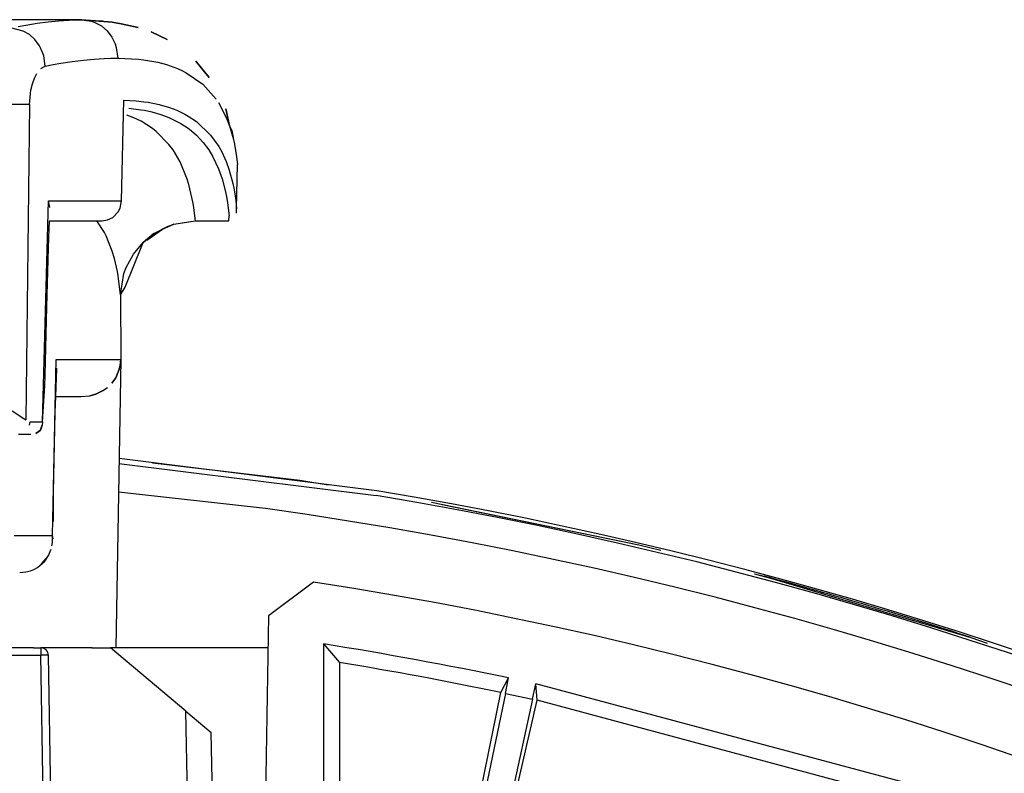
# Model space of a CAD drawing. Header units: millimetres. Extents: x -563 to -60, y -163 to 550.
# Tile 27 of 37: x -277 to -238, y 202 to 232. Entities that reach past the tile are written whole.
import ezdxf

# ---------------------------------------------------------------- set-up
doc = ezdxf.new("R2010")
doc.units = ezdxf.units.MM

# ---------------------------------------------------------------- blocks, each defined once
blk = doc.blocks.new('Rueckteil__8', base_point=(-447.893, -152.204))
at = {"color": 7, "linetype": 'Continuous'}
for p, q in [((-272.074, 214.517), (-266.206, 213.827)), ((-271.818, 214.485), (-266.206, 213.827)), ((-266.206, 213.827), (-265.078, 213.645)), ((-266.206, 213.827), (-265.078, 213.645)), ((-260.963, 212.947), (-252.721, 211.255)), ((-260.541, 212.858), (-252.721, 211.255)), ((-252.721, 211.255), (-251.846, 211.035)), ((-252.721, 211.255), (-251.846, 211.035)), ((-248.113, 210.098), (-247.877, 210.036)), ((-248.113, 210.098), (-247.727, 210)), ((-247.877, 210.036), (-247.48, 209.926)), ((-247.48, 209.926), (-239.498, 207.563)), ((-239.498, 207.563), (-238.848, 207.339)), ((-239.498, 207.563), (-238.848, 207.339))]:
    blk.add_line(p, q, dxfattribs=at)
blk.add_arc((-290.152, 51.668), 163.918, 72.00003, 75.00003, dxfattribs=at)
blk = doc.blocks.new('Rueckteil-kpl___9', base_point=(-447.893, -152.204))
blk.add_blockref('Rueckteil__8', (-447.893, -152.204))
blk = doc.blocks.new('Frontteil__24', base_point=(-456.747, -152.348))
at = {"color": 1, "linetype": 'Continuous'}
for p, q in [((-273.401, 214.494), (-263.169, 213.219)), ((-267.569, 212.695), (-273.421, 213.347))]:
    blk.add_line(p, q, dxfattribs=at)
at = {"color": 7, "linetype": 'Continuous'}
blk.add_line((-263.138, 213.403), (-273.398, 214.682), dxfattribs=at)
at = {"color": 1, "linetype": 'Continuous'}
for radius, start, end in [(163.8, 9.47368, 80.52632), (162.615, 9.11393, 82.02532)]:
    blk.add_arc((-290.129, 51.653), radius, start, end, dxfattribs=at)
at = {"color": 7, "linetype": 'Continuous'}
blk.add_arc((-290.129, 51.653), 163.987, 14.97408, 80.52631, dxfattribs=at)
blk = doc.blocks.new('Torsicherung__27', base_point=(-311.568, 207.153))
at = {"color": 7, "linetype": 'Continuous'}
for p, q in [((-274.898, 232.153), (-305.36, 232.153)), ((-274.898, 232.153), (-273.832, 232.071)), ((-274.898, 232.153), (-274.061, 232.11)), ((-274.898, 232.153), (-274.491, 232.094)), ((-273.832, 232.071), (-273.672, 232.049)), ((-273.672, 232.049), (-273.32, 231.984)), ((-273.32, 231.984), (-272.635, 231.837)), ((-272.118, 231.663), (-271.485, 231.36)), ((-270.339, 230.506), (-270.003, 230.082)), ((-270.003, 230.082), (-269.814, 229.849)), ((-269.155, 228.609), (-269.004, 227.925)), ((-269.004, 227.925), (-268.909, 227.746)), ((-268.909, 227.746), (-268.85, 227.388)), ((-268.721, 224.63), (-268.69, 226.39)), ((-276.159, 224.673), (-276.212, 224.939)), ((-268.724, 224.447), (-268.721, 224.63)), ((-276.181, 223.842), (-276.171, 224.153)), ((-276.171, 224.153), (-274.067, 224.153)), ((-274.067, 224.153), (-273.858, 224.183)), ((-273.858, 224.183), (-273.652, 224.28)), ((-271.224, 224.016), (-270.36, 224.152)), ((-271.224, 224.016), (-270.557, 224.121)), ((-270.36, 224.152), (-269.024, 224.153)), ((-276.21, 223.067), (-276.181, 223.842)), ((-272.295, 223.379), (-271.665, 223.816)), ((-272.01, 223.638), (-271.448, 223.936)), ((-271.874, 223.692), (-271.665, 223.816)), ((-271.665, 223.816), (-271.224, 224.016)), ((-271.224, 224.016), (-271.665, 223.816)), ((-271.448, 223.936), (-271.224, 224.016)), ((-272.01, 223.638), (-272.444, 223.283)), ((-272.444, 223.283), (-272.01, 223.638)), ((-272.295, 223.379), (-272.01, 223.638)), ((-276.271, 220.727), (-276.21, 223.067)), ((-273.158, 221.501), (-272.444, 223.283)), ((-272.827, 222.822), (-272.444, 223.283)), ((-273.111, 222.294), (-272.827, 222.822)), ((-273.202, 222.046), (-273.111, 222.294)), ((-273.342, 221.205), (-273.202, 222.046)), ((-273.342, 221.205), (-273.158, 221.501)), ((-273.342, 221.205), (-273.329, 218.626)), ((-276.343, 218), (-276.271, 220.727)), ((-275.916, 217.153), (-275.88, 218.288)), ((-273.329, 218.626), (-273.529, 207.153)), ((-273.401, 218.197), (-273.352, 218.392)), ((-273.352, 218.392), (-273.401, 218.197)), ((-273.352, 218.392), (-273.329, 218.626)), ((-273.329, 218.626), (-273.352, 218.392)), ((-276.348, 217.573), (-276.343, 218)), ((-273.68, 217.688), (-273.531, 217.903)), ((-273.531, 217.903), (-273.68, 217.688)), ((-273.531, 217.903), (-273.401, 218.197)), ((-273.401, 218.197), (-273.531, 217.903)), ((-276.442, 216.144), (-276.348, 217.573)), ((-273.864, 217.504), (-274.004, 217.401)), ((-275.935, 216.515), (-275.916, 217.153)), ((-275.916, 217.153), (-275.652, 217.153)), ((-275.652, 217.153), (-274.92, 217.153)), ((-274.92, 217.153), (-274.568, 217.176)), ((-274.568, 217.176), (-274.316, 217.245)), ((-274.316, 217.245), (-274.568, 217.176)), ((-274.316, 217.245), (-274.004, 217.401)), ((-274.004, 217.401), (-274.316, 217.245)), ((-276.006, 213.344), (-275.935, 216.515)), ((-276.544, 215.795), (-276.462, 216.008)), ((-277.397, 215.653), (-276.904, 215.653)), ((-276.708, 215.687), (-276.544, 215.795)), ((-276.005, 212.173), (-276.006, 213.344)), ((-276.205, 210.829), (-276.5, 210.489)), ((-277.353, 210.153), (-277.105, 210.175)), ((-277.105, 210.175), (-276.929, 210.22)), ((-276.929, 210.22), (-276.796, 210.272)), ((-277.085, 207.153), (-278.528, 207.153)), ((-276.803, 207.153), (-277.085, 207.153)), ((-274.463, 207.153), (-276.322, 207.153)), ((-273.529, 207.153), (-273.742, 207.153))]:
    blk.add_line(p, q, dxfattribs=at)
at = {"color": 1, "linetype": 'Continuous'}
for p, q in [((-277.103, 231.94), (-276.657, 232.012)), ((-276.657, 232.012), (-276.225, 232.069)), ((-276.225, 232.069), (-275.807, 232.112)), ((-275.807, 232.112), (-275.403, 232.139)), ((-275.403, 232.139), (-275.142, 232.149)), ((-275.142, 232.149), (-274.898, 232.153)), ((-274.491, 232.094), (-274.357, 232.045)), ((-274.357, 232.045), (-274.099, 231.903)), ((-277.214, 231.702), (-277.718, 231.823)), ((-277.408, 231.885), (-277.103, 231.94)), ((-276.968, 231.557), (-277.214, 231.702)), ((-274.099, 231.903), (-273.87, 231.704)), ((-273.87, 231.704), (-273.685, 231.459)), ((-276.748, 231.358), (-276.968, 231.557)), ((-276.568, 231.117), (-276.748, 231.358)), ((-273.685, 231.459), (-273.554, 231.186)), ((-273.554, 231.186), (-273.51, 231.044)), ((-276.439, 230.849), (-276.568, 231.117)), ((-276.394, 230.711), (-276.439, 230.849)), ((-273.51, 231.044), (-273.449, 230.626)), ((-276.336, 230.302), (-276.394, 230.711)), ((-276.021, 230.363), (-275.711, 230.418)), ((-275.711, 230.418), (-275.258, 230.488)), ((-275.258, 230.488), (-274.819, 230.545)), ((-274.819, 230.545), (-274.395, 230.586)), ((-274.395, 230.586), (-273.985, 230.613)), ((-273.985, 230.613), (-273.72, 230.623)), ((-273.72, 230.623), (-273.449, 230.626)), ((-273.449, 230.626), (-272.622, 230.585)), ((-272.622, 230.585), (-272.425, 230.561)), ((-272.425, 230.561), (-271.862, 230.461)), ((-271.862, 230.461), (-271.513, 230.368)), ((-276.764, 229.828), (-276.669, 230.014)), ((-276.508, 230.211), (-276.336, 230.302)), ((-276.336, 230.302), (-276.021, 230.363)), ((-271.513, 230.368), (-271.07, 230.208)), ((-271.07, 230.208), (-270.874, 230.119)), ((-270.874, 230.119), (-270.727, 230.043)), ((-270.727, 230.043), (-270.067, 229.584)), ((-276.905, 229.348), (-276.844, 229.603)), ((-276.844, 229.603), (-276.764, 229.828)), ((-276.96, 228.782), (-276.928, 229.211)), ((-276.928, 229.211), (-276.905, 229.348)), ((-270.067, 229.584), (-269.536, 228.987)), ((-273.301, 224.939), (-273.205, 228.945)), ((-273.205, 228.945), (-272.718, 228.921)), ((-272.718, 228.921), (-272.417, 228.889)), ((-272.417, 228.889), (-272.244, 228.864)), ((-272.244, 228.864), (-271.8, 228.776)), ((-269.445, 228.852), (-269.131, 228.255)), ((-277.183, 228.778), (-277.915, 228.778)), ((-276.96, 228.782), (-277.183, 228.778)), ((-276.96, 228.782), (-277.103, 216.22)), ((-273.006, 228.626), (-272.533, 228.57)), ((-272.533, 228.57), (-272.39, 228.545)), ((-272.39, 228.545), (-272.09, 228.482)), ((-272.09, 228.482), (-271.742, 228.384)), ((-271.8, 228.776), (-271.385, 228.655)), ((-271.385, 228.655), (-271.098, 228.546)), ((-271.098, 228.546), (-270.775, 228.392)), ((-272.81, 228.249), (-273.087, 228.352)), ((-272.523, 228.111), (-272.81, 228.249)), ((-272.064, 227.821), (-272.523, 228.111)), ((-271.742, 228.384), (-271.419, 228.265)), ((-271.419, 228.265), (-270.937, 228.025)), ((-270.775, 228.392), (-270.643, 228.317)), ((-270.643, 228.317), (-270.318, 228.099)), ((-270.318, 228.099), (-269.756, 227.561)), ((-269.131, 228.255), (-269.004, 227.925)), ((-271.92, 227.708), (-272.064, 227.821)), ((-271.414, 227.19), (-271.92, 227.708)), ((-270.937, 228.025), (-270.612, 227.807)), ((-270.612, 227.807), (-270.317, 227.555)), ((-269.004, 227.925), (-268.85, 227.388)), ((-270.317, 227.555), (-270.052, 227.271)), ((-270.052, 227.271), (-269.827, 226.968)), ((-269.756, 227.561), (-269.432, 227.1)), ((-268.85, 227.388), (-268.809, 227.198)), ((-271.25, 226.968), (-271.414, 227.19)), ((-270.973, 226.493), (-271.25, 226.968)), ((-269.827, 226.968), (-269.675, 226.718)), ((-269.432, 227.1), (-269.314, 226.889)), ((-269.314, 226.889), (-269.138, 226.503)), ((-268.809, 227.198), (-268.726, 226.697)), ((-270.692, 225.809), (-270.973, 226.493)), ((-269.675, 226.718), (-269.437, 226.217)), ((-269.138, 226.503), (-269.017, 226.168)), ((-268.726, 226.697), (-268.69, 226.39)), ((-269.437, 226.217), (-269.295, 225.817)), ((-269.017, 226.168), (-268.873, 225.632)), ((-270.625, 225.593), (-270.692, 225.809)), ((-269.295, 225.817), (-269.172, 225.349)), ((-270.465, 224.907), (-270.625, 225.593)), ((-269.172, 225.349), (-269.126, 225.121)), ((-268.873, 225.632), (-268.833, 225.441)), ((-268.833, 225.441), (-268.783, 225.147)), ((-276.442, 216.144), (-276.212, 224.939)), ((-276.212, 224.939), (-273.301, 224.939)), ((-273.359, 224.648), (-273.301, 224.939)), ((-270.441, 224.77), (-270.465, 224.907)), ((-269.126, 225.121), (-269.082, 224.866)), ((-268.783, 225.147), (-268.756, 224.951)), ((-268.756, 224.951), (-268.721, 224.63)), ((-273.652, 224.28), (-273.431, 224.507)), ((-273.431, 224.507), (-273.359, 224.648)), ((-270.36, 224.152), (-270.441, 224.77)), ((-269.082, 224.866), (-269.021, 224.35)), ((-273.981, 223.681), (-274.286, 224.153)), ((-273.858, 224.183), (-273.652, 224.28)), ((-269.024, 224.153), (-269.021, 224.35)), ((-273.912, 223.545), (-273.981, 223.681)), ((-273.672, 222.942), (-273.912, 223.545)), ((-273.583, 222.645), (-273.672, 222.942)), ((-273.466, 222.13), (-273.583, 222.645)), ((-273.435, 221.959), (-273.466, 222.13)), ((-273.342, 221.205), (-273.435, 221.959)), ((-276.051, 211.626), (-275.896, 218.626)), ((-275.896, 218.626), (-273.329, 218.626)), ((-277.653, 216.58), (-277.103, 216.22)), ((-276.957, 216.008), (-276.938, 216.144)), ((-276.938, 216.144), (-276.442, 216.144)), ((-276.442, 216.144), (-276.462, 216.008)), ((-277.575, 211.626), (-276.051, 211.626)), ((-276.015, 211.494), (-276.051, 211.626)), ((-276.051, 211.348), (-276.051, 211.626)), ((-276.071, 211.212), (-276.051, 211.348)), ((-276.357, 210.604), (-276.205, 210.829)), ((-276.205, 210.829), (-276.103, 211.08)), ((-276.644, 210.354), (-276.357, 210.604)), ((-276.796, 210.272), (-276.644, 210.354))]:
    blk.add_line(p, q, dxfattribs=at)
blk = doc.blocks.new('Lagerbock__28', base_point=(-310.629, 198.153))
at = {"color": 7, "linetype": 'Continuous'}
for p, q in [((-276.803, 207.153), (-276.511, 207.153)), ((-274.478, 207.153), (-273.742, 207.153)), ((-270.739, 204.634), (-273.742, 207.153)), ((-276.059, 198.153), (-276.211, 206.858)), ((-270.739, 204.634), (-269.727, 203.784)), ((-269.629, 198.153), (-269.727, 203.784))]:
    blk.add_line(p, q, dxfattribs=at)
at = {"color": 1, "linetype": 'Continuous'}
for p, q in [((-276.511, 207.153), (-276.511, 206.858)), ((-279.747, 206.858), (-276.511, 206.858)), ((-276.359, 198.153), (-276.511, 206.858)), ((-270.626, 198.153), (-270.739, 204.634))]:
    blk.add_line(p, q, dxfattribs=at)
at = {"color": 7, "linetype": 'Continuous'}
blk.add_arc((-276.509, 206.855), 0.297, 0.4978, 90.5022, dxfattribs=at)
at = {"color": 1, "linetype": 'Continuous'}
blk.add_spline([(-276.211, 206.858), (-276.22, 206.858), (-276.283, 206.859), (-276.424, 206.859), (-276.511, 206.858)], degree=3, dxfattribs=at)
blk = doc.blocks.new('Torsicherung_EZ_kpl__31', base_point=(-311.568, 188.653))
for name, p in [('Torsicherung__27', (-311.568, 207.153)), ('Lagerbock__28', (-310.629, 198.153))]:
    blk.add_blockref(name, p)
blk = doc.blocks.new('Linsengehaeuse__52', base_point=(-448.248, -106.466))
at = {"color": 7, "linetype": 'Continuous'}
for p, q in [((-265.663, 209.771), (-267.45, 208.429)), ((-267.45, 208.429), (-267.629, 198.153)), ((-265.258, 207.306), (-265.258, 195.781)), ((-265.258, 207.306), (-264.629, 206.568)), ((-273.104, 207.153), (-273.529, 207.153)), ((-267.472, 207.153), (-273.104, 207.153)), ((-264.629, 206.568), (-264.629, 195.153)), ((-258.208, 205.373), (-257.899, 205.951)), ((-258.023, 205.335), (-257.899, 205.951)), ((-256.951, 205.107), (-256.814, 205.72)), ((-241.947, 201.737), (-256.814, 205.72)), ((-256.767, 205.067), (-256.814, 205.72)), ((-262.065, 186.258), (-258.208, 205.373)), ((-258.023, 205.335), (-261.613, 188.153)), ((-258.023, 205.335), (-256.951, 205.107)), ((-261.11, 185.939), (-256.767, 205.067)), ((-256.951, 205.107), (-260.66, 187.951)), ((-242.315, 201.194), (-256.767, 205.067))]:
    blk.add_line(p, q, dxfattribs=at)
for radius, start, end in [(160, 8.79581, 81.20419), (157.628, 78.20157, 80.92156), (157, 78.26879, 80.65259)]:
    blk.add_arc((-290.129, 51.653), radius, start, end, dxfattribs=at)
blk = doc.blocks.new('Linsengehaeuse_kpl___56', base_point=(-469.229, -134.44))
for name, p in [('Torsicherung_EZ_kpl__31', (-311.568, 188.653)), ('Linsengehaeuse__52', (-448.248, -106.466))]:
    blk.add_blockref(name, p)
blk = doc.blocks.new('Lagerbock__59', base_point=(-310.629, 198.153))
at = {"color": 7, "linetype": 'Continuous'}
for p, q in [((-276.803, 207.153), (-276.511, 207.153)), ((-274.478, 207.153), (-273.742, 207.153)), ((-270.739, 204.634), (-273.742, 207.153)), ((-276.059, 198.153), (-276.211, 206.858)), ((-270.739, 204.634), (-269.727, 203.784)), ((-269.629, 198.153), (-269.727, 203.784))]:
    blk.add_line(p, q, dxfattribs=at)
at = {"color": 1, "linetype": 'Continuous'}
for p, q in [((-276.511, 207.153), (-276.511, 206.858)), ((-279.747, 206.858), (-276.511, 206.858)), ((-276.359, 198.153), (-276.511, 206.858)), ((-270.626, 198.153), (-270.739, 204.634))]:
    blk.add_line(p, q, dxfattribs=at)
at = {"color": 7, "linetype": 'Continuous'}
blk.add_arc((-276.509, 206.855), 0.297, 0.4978, 90.5022, dxfattribs=at)
at = {"color": 1, "linetype": 'Continuous'}
blk.add_spline([(-276.211, 206.858), (-276.22, 206.858), (-276.283, 206.859), (-276.424, 206.859), (-276.511, 206.858)], degree=3, dxfattribs=at)
blk = doc.blocks.new('Torsicherung__60', base_point=(-311.568, 207.153))
at = {"color": 7, "linetype": 'Continuous'}
for p, q in [((-274.898, 232.153), (-305.36, 232.153)), ((-273.832, 232.071), (-274.898, 232.153)), ((-274.898, 232.153), (-274.491, 232.094)), ((-274.898, 232.153), (-274.061, 232.11)), ((-273.672, 232.049), (-273.832, 232.071)), ((-273.32, 231.984), (-273.672, 232.049)), ((-272.635, 231.837), (-273.32, 231.984)), ((-271.485, 231.36), (-272.118, 231.663)), ((-270.003, 230.082), (-270.339, 230.506)), ((-269.814, 229.849), (-270.003, 230.082)), ((-269.004, 227.925), (-269.155, 228.609)), ((-268.909, 227.746), (-269.004, 227.925)), ((-268.721, 224.63), (-268.69, 226.39)), ((-276.159, 224.673), (-276.212, 224.939)), ((-268.724, 224.447), (-268.721, 224.63)), ((-276.181, 223.842), (-276.171, 224.153)), ((-276.171, 224.153), (-274.067, 224.153)), ((-274.067, 224.153), (-273.858, 224.183)), ((-273.858, 224.183), (-273.652, 224.28)), ((-271.224, 224.016), (-270.36, 224.152)), ((-271.224, 224.016), (-270.557, 224.121)), ((-270.36, 224.152), (-269.024, 224.153)), ((-276.21, 223.067), (-276.181, 223.842)), ((-271.665, 223.816), (-272.295, 223.379)), ((-272.01, 223.638), (-271.448, 223.936)), ((-271.665, 223.816), (-271.224, 224.016)), ((-271.224, 224.016), (-271.665, 223.816)), ((-271.448, 223.936), (-271.224, 224.016)), ((-272.01, 223.638), (-272.444, 223.283)), ((-272.444, 223.283), (-272.01, 223.638)), ((-272.295, 223.379), (-272.01, 223.638)), ((-276.271, 220.727), (-276.21, 223.067)), ((-273.158, 221.501), (-272.444, 223.283)), ((-272.827, 222.822), (-272.444, 223.283)), ((-273.111, 222.294), (-272.827, 222.822)), ((-273.202, 222.046), (-273.111, 222.294)), ((-273.342, 221.205), (-273.202, 222.046)), ((-273.342, 221.205), (-273.158, 221.501)), ((-273.342, 221.205), (-273.329, 218.626)), ((-276.343, 218), (-276.271, 220.727)), ((-275.916, 217.153), (-275.88, 218.288)), ((-273.329, 218.626), (-273.529, 207.153)), ((-273.401, 218.197), (-273.352, 218.392)), ((-273.352, 218.392), (-273.401, 218.197)), ((-273.352, 218.392), (-273.329, 218.626)), ((-273.329, 218.626), (-273.352, 218.392)), ((-276.348, 217.573), (-276.343, 218)), ((-273.68, 217.688), (-273.531, 217.903)), ((-273.531, 217.903), (-273.68, 217.688)), ((-273.531, 217.903), (-273.401, 218.197)), ((-273.401, 218.197), (-273.531, 217.903)), ((-276.442, 216.144), (-276.348, 217.573)), ((-273.864, 217.504), (-274.004, 217.401)), ((-275.935, 216.515), (-275.916, 217.153)), ((-275.916, 217.153), (-275.652, 217.153)), ((-275.652, 217.153), (-274.92, 217.153)), ((-274.92, 217.153), (-274.568, 217.176)), ((-274.568, 217.176), (-274.316, 217.245)), ((-274.316, 217.245), (-274.568, 217.176)), ((-274.316, 217.245), (-274.004, 217.401)), ((-274.004, 217.401), (-274.316, 217.245)), ((-276.006, 213.344), (-275.935, 216.515)), ((-276.462, 216.008), (-276.526, 215.821)), ((-277.397, 215.653), (-276.904, 215.653)), ((-276.526, 215.821), (-276.708, 215.687)), ((-276.005, 212.173), (-276.006, 213.344)), ((-277.353, 210.153), (-277.105, 210.175)), ((-277.105, 210.175), (-276.929, 210.22)), ((-276.929, 210.22), (-276.796, 210.272)), ((-277.085, 207.153), (-278.528, 207.153)), ((-276.803, 207.153), (-277.085, 207.153)), ((-276.322, 207.153), (-276.511, 207.153)), ((-274.463, 207.153), (-276.322, 207.153)), ((-273.529, 207.153), (-273.742, 207.153))]:
    blk.add_line(p, q, dxfattribs=at)
at = {"color": 1, "linetype": 'Continuous'}
for p, q in [((-277.103, 231.94), (-276.657, 232.012)), ((-276.657, 232.012), (-276.225, 232.069)), ((-276.225, 232.069), (-275.807, 232.112)), ((-275.807, 232.112), (-275.403, 232.139)), ((-275.403, 232.139), (-275.142, 232.149)), ((-275.142, 232.149), (-274.898, 232.153)), ((-274.491, 232.094), (-274.357, 232.045)), ((-274.357, 232.045), (-274.099, 231.903)), ((-277.214, 231.702), (-277.718, 231.823)), ((-277.408, 231.885), (-277.103, 231.94)), ((-276.968, 231.557), (-277.214, 231.702)), ((-274.099, 231.903), (-273.87, 231.704)), ((-273.87, 231.704), (-273.685, 231.459)), ((-276.748, 231.358), (-276.968, 231.557)), ((-276.568, 231.117), (-276.748, 231.358)), ((-273.685, 231.459), (-273.554, 231.186)), ((-273.554, 231.186), (-273.51, 231.044)), ((-276.439, 230.849), (-276.568, 231.117)), ((-276.394, 230.711), (-276.439, 230.849)), ((-273.51, 231.044), (-273.449, 230.626)), ((-276.336, 230.302), (-276.394, 230.711)), ((-276.021, 230.363), (-275.711, 230.418)), ((-275.711, 230.418), (-275.258, 230.488)), ((-275.258, 230.488), (-274.819, 230.545)), ((-274.819, 230.545), (-274.395, 230.586)), ((-274.395, 230.586), (-273.985, 230.613)), ((-273.985, 230.613), (-273.72, 230.623)), ((-273.72, 230.623), (-273.449, 230.626)), ((-273.449, 230.626), (-272.622, 230.585)), ((-272.622, 230.585), (-272.425, 230.561)), ((-272.425, 230.561), (-271.862, 230.461)), ((-271.862, 230.461), (-271.513, 230.368)), ((-276.764, 229.828), (-276.669, 230.014)), ((-276.508, 230.211), (-276.336, 230.302)), ((-276.336, 230.302), (-276.021, 230.363)), ((-271.513, 230.368), (-271.07, 230.208)), ((-271.07, 230.208), (-270.874, 230.119)), ((-270.874, 230.119), (-270.727, 230.043)), ((-270.727, 230.043), (-270.067, 229.584)), ((-276.905, 229.348), (-276.844, 229.603)), ((-276.844, 229.603), (-276.764, 229.828)), ((-276.96, 228.782), (-276.928, 229.211)), ((-276.928, 229.211), (-276.905, 229.348)), ((-270.067, 229.584), (-269.536, 228.987)), ((-273.301, 224.939), (-273.205, 228.945)), ((-273.205, 228.945), (-272.718, 228.921)), ((-272.718, 228.921), (-272.417, 228.889)), ((-272.417, 228.889), (-272.244, 228.864)), ((-272.244, 228.864), (-271.8, 228.776)), ((-269.445, 228.852), (-269.131, 228.255)), ((-277.183, 228.778), (-277.915, 228.778)), ((-276.96, 228.782), (-277.183, 228.778)), ((-276.96, 228.782), (-277.103, 216.22)), ((-273.006, 228.626), (-272.533, 228.57)), ((-272.533, 228.57), (-272.39, 228.545)), ((-272.39, 228.545), (-272.09, 228.482)), ((-272.09, 228.482), (-271.742, 228.384)), ((-271.8, 228.776), (-271.385, 228.655)), ((-271.385, 228.655), (-271.098, 228.546)), ((-271.098, 228.546), (-270.775, 228.392)), ((-272.81, 228.249), (-273.087, 228.352)), ((-272.523, 228.111), (-272.81, 228.249)), ((-272.064, 227.821), (-272.523, 228.111)), ((-271.742, 228.384), (-271.419, 228.265)), ((-271.419, 228.265), (-270.937, 228.025)), ((-270.775, 228.392), (-270.643, 228.317)), ((-270.643, 228.317), (-270.318, 228.099)), ((-270.318, 228.099), (-269.756, 227.561)), ((-269.131, 228.255), (-269.004, 227.925)), ((-271.92, 227.708), (-272.064, 227.821)), ((-271.414, 227.19), (-271.92, 227.708)), ((-270.937, 228.025), (-270.612, 227.807)), ((-270.612, 227.807), (-270.317, 227.555)), ((-269.004, 227.925), (-268.85, 227.388)), ((-270.317, 227.555), (-270.052, 227.271)), ((-270.052, 227.271), (-269.827, 226.968)), ((-269.756, 227.561), (-269.432, 227.1)), ((-268.85, 227.388), (-268.809, 227.198)), ((-271.25, 226.968), (-271.414, 227.19)), ((-270.973, 226.493), (-271.25, 226.968)), ((-269.827, 226.968), (-269.675, 226.718)), ((-269.432, 227.1), (-269.314, 226.889)), ((-269.314, 226.889), (-269.138, 226.503)), ((-268.809, 227.198), (-268.726, 226.697)), ((-270.692, 225.809), (-270.973, 226.493)), ((-269.675, 226.718), (-269.437, 226.217)), ((-269.138, 226.503), (-269.017, 226.168)), ((-268.726, 226.697), (-268.69, 226.39)), ((-269.437, 226.217), (-269.295, 225.817)), ((-269.017, 226.168), (-268.873, 225.632)), ((-270.625, 225.593), (-270.692, 225.809)), ((-269.295, 225.817), (-269.172, 225.349)), ((-270.465, 224.907), (-270.625, 225.593)), ((-269.172, 225.349), (-269.126, 225.121)), ((-268.873, 225.632), (-268.833, 225.441)), ((-268.833, 225.441), (-268.783, 225.147)), ((-276.442, 216.144), (-276.212, 224.939)), ((-276.212, 224.939), (-273.301, 224.939)), ((-273.359, 224.648), (-273.301, 224.939)), ((-270.441, 224.77), (-270.465, 224.907)), ((-269.126, 225.121), (-269.082, 224.866)), ((-268.783, 225.147), (-268.756, 224.951)), ((-268.756, 224.951), (-268.721, 224.63)), ((-273.652, 224.28), (-273.431, 224.507)), ((-273.431, 224.507), (-273.359, 224.648)), ((-270.36, 224.152), (-270.441, 224.77)), ((-269.082, 224.866), (-269.021, 224.35)), ((-273.981, 223.681), (-274.286, 224.153)), ((-273.858, 224.183), (-273.652, 224.28)), ((-269.024, 224.153), (-269.021, 224.35)), ((-273.912, 223.545), (-273.981, 223.681)), ((-273.672, 222.942), (-273.912, 223.545)), ((-273.583, 222.645), (-273.672, 222.942)), ((-273.466, 222.13), (-273.583, 222.645)), ((-273.435, 221.959), (-273.466, 222.13)), ((-273.342, 221.205), (-273.435, 221.959)), ((-276.051, 211.626), (-275.896, 218.626)), ((-275.896, 218.626), (-273.329, 218.626)), ((-277.653, 216.58), (-277.103, 216.22)), ((-276.957, 216.008), (-276.938, 216.144)), ((-276.938, 216.144), (-276.442, 216.144)), ((-276.442, 216.144), (-276.462, 216.008)), ((-277.575, 211.626), (-276.051, 211.626)), ((-276.015, 211.494), (-276.051, 211.626)), ((-276.051, 211.348), (-276.051, 211.626)), ((-276.071, 211.212), (-276.051, 211.348)), ((-276.357, 210.604), (-276.205, 210.829)), ((-276.205, 210.829), (-276.103, 211.08)), ((-276.644, 210.354), (-276.357, 210.604)), ((-276.796, 210.272), (-276.644, 210.354))]:
    blk.add_line(p, q, dxfattribs=at)
blk = doc.blocks.new('Torsicherung_EZ_kpl__61', base_point=(-311.568, 188.653))
for name, p in [('Torsicherung__60', (-311.568, 207.153)), ('Lagerbock__59', (-310.629, 198.153))]:
    blk.add_blockref(name, p)
blk = doc.blocks.new('Linsengehaeuse__79', base_point=(-448.248, -106.466))
at = {"color": 7, "linetype": 'Continuous'}
for p, q in [((-265.663, 209.771), (-267.45, 208.429)), ((-267.45, 208.429), (-267.629, 198.153)), ((-265.258, 207.306), (-265.258, 195.781)), ((-265.258, 207.306), (-264.629, 206.568)), ((-273.104, 207.153), (-273.529, 207.153)), ((-267.472, 207.153), (-273.104, 207.153)), ((-264.629, 206.568), (-264.629, 195.153)), ((-258.208, 205.373), (-257.899, 205.951)), ((-258.023, 205.335), (-257.899, 205.951)), ((-256.951, 205.107), (-256.814, 205.72)), ((-241.947, 201.737), (-256.814, 205.72)), ((-256.767, 205.067), (-256.814, 205.72)), ((-262.065, 186.258), (-258.208, 205.373)), ((-258.023, 205.335), (-261.613, 188.153)), ((-258.023, 205.335), (-256.951, 205.107)), ((-261.11, 185.939), (-256.767, 205.067)), ((-256.951, 205.107), (-260.66, 187.951)), ((-242.315, 201.194), (-256.767, 205.067))]:
    blk.add_line(p, q, dxfattribs=at)
for radius, start, end in [(160, 8.79581, 81.20419), (157.628, 78.20157, 80.92156), (157, 78.26879, 80.65259)]:
    blk.add_arc((-290.129, 51.653), radius, start, end, dxfattribs=at)
blk = doc.blocks.new('Linsengehaeuse_kpl_-Mot-L4_0006142__86', base_point=(-469.229, -134.44))
for name, p in [('Torsicherung_EZ_kpl__61', (-311.568, 188.653)), ('Linsengehaeuse__79', (-448.248, -106.466))]:
    blk.add_blockref(name, p)
blk = doc.blocks.new('Gehaeuse_kpl__87', base_point=(-469.229, -152.348))
for name, p in [('Linsengehaeuse_kpl___56', (-469.229, -134.44)), ('Linsengehaeuse_kpl_-Mot-L4_0006142__86', (-469.229, -134.44)), ('Frontteil__24', (-456.747, -152.348))]:
    blk.add_blockref(name, p)
blk = doc.blocks.new('L10-für-dxf-Internet__113', base_point=(-562.569, -163.347))
for name, p in [('Gehaeuse_kpl__87', (-469.229, -152.348)), ('Rueckteil-kpl___9', (-447.893, -152.204))]:
    blk.add_blockref(name, p)
blk = doc.blocks.new('AllgA', base_point=(-118, 205))
blk.add_blockref('L10-für-dxf-Internet__113', (-562.569, -163.347))

msp = doc.modelspace()

# ---------------------------------------------------------------- block references
msp.add_blockref('AllgA', (-118, 205))

doc.saveas('drawing.dxf')
